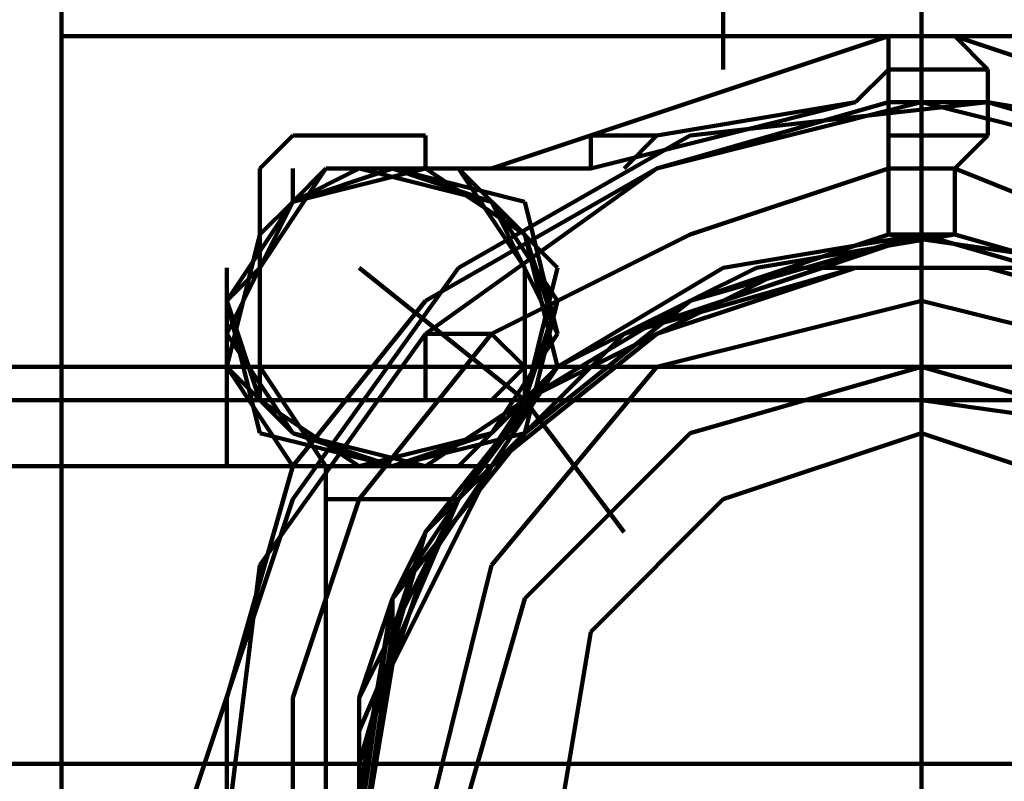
# Model space of a CAD drawing. Header units: inches. Extents: x -1901 to 7725, y 4299 to 7113.
# Tile 103 of 180: x 2424 to 2436, y 6205 to 6214. Entities that reach past the tile are written whole.
import ezdxf

# ---------------------------------------------------------------- set-up
doc = ezdxf.new("R2010")
doc.units = ezdxf.units.IN
doc.header["$MEASUREMENT"] = 0
doc.layers.add('at_Entity', color=7, linetype='Continuous')

msp = doc.modelspace()

# ---------------------------------------------------------------- linework, layer by layer
at = {"layer": 'at_Entity', "color": 7, "lineweight": 211}
for p, q in [((2432.795, 6213.649), (2432.795, 6217.878)), ((2424.347, 6214.497), (2424.347, 6214.073)), ((2435.328, 6214.497), (2435.328, 6214.073)), ((2424.347, 6214.073), (2463.629, 6214.073)), ((2424.347, 6214.073), (2424.347, 6208.583)), ((2434.905, 6214.073), (2429.838, 6212.383)), ((2434.905, 6211.54), (2434.905, 6214.073)), ((2434.905, 6214.073), (2435.752, 6214.073)), ((2435.328, 6214.073), (2435.328, 6213.649)), ((2435.328, 6213.23), (2435.328, 6214.073)), ((2435.752, 6214.073), (2436.171, 6213.649)), ((2440.819, 6212.383), (2435.752, 6214.073)), ((2434.905, 6213.649), (2434.485, 6213.23)), ((2434.905, 6213.649), (2434.485, 6213.23)), ((2436.171, 6213.649), (2434.905, 6213.649)), ((2436.171, 6213.649), (2436.171, 6212.806)), ((2436.171, 6213.649), (2436.171, 6213.23)), ((2436.171, 6213.23), (2436.171, 6213.649)), ((2431.104, 6212.383), (2434.485, 6213.23)), ((2434.905, 6213.23), (2431.947, 6212.383)), ((2431.947, 6212.806), (2434.485, 6213.23)), ((2435.328, 6213.23), (2431.947, 6212.383)), ((2436.171, 6213.23), (2432.371, 6212.806)), ((2436.171, 6213.23), (2434.905, 6213.23)), ((2435.328, 6213.23), (2435.328, 6211.54)), ((2438.709, 6212.383), (2435.328, 6213.23)), ((2436.171, 6213.23), (2438.709, 6212.806)), ((2436.171, 6213.23), (2439.552, 6212.383)), ((2439.129, 6212.383), (2436.171, 6213.23)), ((2427.3, 6212.806), (2426.88, 6212.383)), ((2428.995, 6212.806), (2427.3, 6212.806)), ((2428.995, 6212.383), (2428.995, 6212.806)), ((2432.371, 6212.806), (2429.414, 6211.116)), ((2431.104, 6212.806), (2431.947, 6212.806)), ((2431.104, 6212.383), (2431.104, 6212.806)), ((2431.104, 6212.383), (2431.104, 6212.806)), ((2431.528, 6212.383), (2431.947, 6212.806)), ((2436.171, 6212.806), (2434.905, 6212.806)), ((2436.171, 6212.806), (2435.752, 6212.383)), ((2426.88, 6212.383), (2426.88, 6211.959)), ((2427.723, 6212.383), (2426.88, 6211.116)), ((2427.723, 6212.383), (2426.88, 6211.116)), ((2427.723, 6212.383), (2426.88, 6211.116)), ((2427.3, 6211.959), (2427.3, 6212.383)), ((2427.3, 6211.959), (2427.723, 6212.383)), ((2428.995, 6212.383), (2427.3, 6211.959)), ((2427.723, 6212.383), (2427.3, 6211.959)), ((2427.723, 6212.383), (2427.3, 6211.959)), ((2427.723, 6212.383), (2427.3, 6211.959)), ((2427.3, 6211.959), (2427.723, 6212.383)), ((2427.3, 6211.959), (2427.723, 6212.383)), ((2427.3, 6211.959), (2427.3, 6212.383)), ((2427.3, 6211.959), (2427.3, 6212.383)), ((2427.3, 6211.959), (2427.3, 6212.383)), ((2427.3, 6211.959), (2427.3, 6212.383)), ((2427.3, 6211.959), (2427.723, 6212.383)), ((2427.3, 6211.959), (2427.723, 6212.383)), ((2427.723, 6212.383), (2427.3, 6211.959)), ((2428.147, 6212.383), (2427.3, 6211.959)), ((2427.3, 6211.959), (2427.723, 6212.383)), ((2427.3, 6211.959), (2427.3, 6212.383)), ((2427.3, 6211.959), (2428.571, 6212.383)), ((2428.995, 6212.383), (2427.3, 6211.959)), ((2427.3, 6211.959), (2427.3, 6212.383)), ((2427.3, 6211.959), (2427.723, 6212.383)), ((2428.995, 6212.383), (2427.3, 6211.959)), ((2428.995, 6212.383), (2427.3, 6211.959)), ((2427.3, 6211.959), (2427.723, 6212.383)), ((2428.995, 6212.383), (2427.3, 6211.959)), ((2428.995, 6212.383), (2427.3, 6211.959)), ((2427.3, 6211.959), (2427.723, 6212.383)), ((2428.995, 6212.383), (2427.3, 6211.959)), ((2428.571, 6212.383), (2427.3, 6211.959)), ((2428.995, 6212.383), (2427.3, 6211.959)), ((2428.995, 6212.383), (2427.3, 6211.959)), ((2428.995, 6212.383), (2427.3, 6211.959)), ((2427.723, 6212.383), (2427.3, 6211.959)), ((2428.995, 6212.383), (2427.3, 6211.959)), ((2427.3, 6211.959), (2428.147, 6212.383)), ((2427.3, 6211.959), (2427.3, 6212.383)), ((2428.995, 6212.383), (2427.3, 6211.959)), ((2428.571, 6212.383), (2427.3, 6211.959)), ((2428.571, 6212.383), (2427.3, 6211.959)), ((2428.571, 6212.383), (2427.3, 6211.959)), ((2428.571, 6212.383), (2427.3, 6211.959)), ((2427.3, 6211.959), (2427.723, 6212.383)), ((2427.723, 6212.383), (2427.3, 6211.959)), ((2427.3, 6211.959), (2427.3, 6212.383)), ((2427.723, 6212.383), (2427.3, 6211.959)), ((2427.3, 6211.959), (2427.723, 6212.383)), ((2427.3, 6211.959), (2427.3, 6212.383)), ((2427.3, 6211.959), (2427.723, 6212.383)), ((2427.3, 6211.959), (2427.3, 6212.383)), ((2427.3, 6211.959), (2427.723, 6212.383)), ((2428.571, 6212.383), (2427.3, 6211.959)), ((2428.995, 6212.383), (2427.3, 6211.959)), ((2428.571, 6212.383), (2427.3, 6211.959)), ((2427.3, 6211.959), (2427.723, 6212.383)), ((2427.3, 6211.959), (2427.3, 6212.383)), ((2427.3, 6211.959), (2427.723, 6212.383)), ((2427.723, 6212.383), (2427.3, 6211.959)), ((2428.995, 6212.383), (2427.3, 6211.959)), ((2428.995, 6212.383), (2427.3, 6211.959)), ((2427.3, 6211.959), (2427.723, 6212.383)), ((2428.571, 6212.383), (2427.3, 6211.959)), ((2428.571, 6212.383), (2427.3, 6211.959)), ((2428.571, 6212.383), (2427.3, 6211.959)), ((2427.3, 6211.959), (2427.723, 6212.383)), ((2428.571, 6212.383), (2427.3, 6211.959)), ((2427.3, 6211.959), (2428.571, 6212.383)), ((2427.3, 6211.959), (2427.723, 6212.383)), ((2427.3, 6211.959), (2427.3, 6212.383)), ((2428.571, 6212.383), (2427.3, 6211.959)), ((2427.723, 6212.383), (2427.3, 6211.959)), ((2427.3, 6211.959), (2427.723, 6212.383)), ((2427.3, 6211.959), (2427.3, 6212.383)), ((2427.3, 6211.959), (2427.723, 6212.383)), ((2427.3, 6211.959), (2427.723, 6212.383)), ((2428.995, 6212.383), (2427.3, 6211.959)), ((2427.3, 6211.959), (2427.723, 6212.383)), ((2427.723, 6212.383), (2427.3, 6211.959)), ((2427.3, 6211.959), (2428.147, 6212.383)), ((2427.723, 6212.383), (2427.3, 6211.959)), ((2427.723, 6212.383), (2427.3, 6211.959)), ((2429.414, 6212.383), (2427.723, 6212.383)), ((2428.147, 6212.383), (2427.723, 6212.383)), ((2427.723, 6212.383), (2428.147, 6212.383)), ((2427.723, 6212.383), (2428.571, 6212.383)), ((2428.571, 6212.383), (2427.723, 6212.383)), ((2427.723, 6212.383), (2428.571, 6212.383)), ((2428.147, 6212.383), (2427.723, 6212.383)), ((2427.723, 6212.383), (2428.147, 6212.383)), ((2428.147, 6212.383), (2427.723, 6212.383)), ((2428.571, 6212.383), (2427.723, 6212.383)), ((2428.571, 6212.383), (2427.723, 6212.383)), ((2428.147, 6212.383), (2427.723, 6212.383)), ((2427.723, 6212.383), (2428.571, 6212.383)), ((2428.147, 6212.383), (2427.723, 6212.383)), ((2427.723, 6212.383), (2428.147, 6212.383)), ((2428.147, 6212.383), (2427.723, 6212.383)), ((2428.147, 6212.383), (2427.723, 6212.383)), ((2428.571, 6212.383), (2427.723, 6212.383)), ((2427.723, 6212.383), (2428.147, 6212.383)), ((2427.723, 6212.383), (2428.147, 6212.383)), ((2428.571, 6212.383), (2427.723, 6212.383)), ((2429.414, 6212.383), (2427.723, 6212.383)), ((2427.723, 6212.383), (2428.147, 6212.383)), ((2428.571, 6212.383), (2427.723, 6212.383)), ((2428.571, 6212.383), (2427.723, 6212.383)), ((2428.147, 6212.383), (2427.723, 6212.383)), ((2427.723, 6212.383), (2428.571, 6212.383)), ((2428.571, 6212.383), (2427.723, 6212.383)), ((2428.147, 6212.383), (2427.723, 6212.383)), ((2428.571, 6212.383), (2427.723, 6212.383)), ((2428.571, 6212.383), (2427.723, 6212.383)), ((2428.147, 6212.383), (2427.723, 6212.383)), ((2428.147, 6212.383), (2427.723, 6212.383)), ((2428.571, 6212.383), (2427.723, 6212.383)), ((2428.571, 6212.383), (2427.723, 6212.383)), ((2428.147, 6212.383), (2427.723, 6212.383)), ((2428.147, 6212.383), (2427.723, 6212.383)), ((2428.571, 6212.383), (2427.723, 6212.383)), ((2428.147, 6212.383), (2427.723, 6212.383)), ((2429.414, 6212.383), (2428.147, 6212.383)), ((2428.571, 6212.383), (2428.147, 6212.383)), ((2428.571, 6212.383), (2428.147, 6212.383)), ((2428.571, 6212.383), (2428.147, 6212.383)), ((2428.571, 6212.383), (2428.147, 6212.383)), ((2428.571, 6212.383), (2428.147, 6212.383)), ((2428.571, 6212.383), (2428.147, 6212.383)), ((2428.571, 6212.383), (2428.147, 6212.383)), ((2428.571, 6212.383), (2428.147, 6212.383)), ((2428.571, 6212.383), (2428.147, 6212.383)), ((2428.147, 6212.383), (2428.571, 6212.383)), ((2428.571, 6212.383), (2428.147, 6212.383)), ((2428.571, 6212.383), (2428.147, 6212.383)), ((2428.571, 6212.383), (2428.147, 6212.383)), ((2428.571, 6212.383), (2428.147, 6212.383)), ((2428.571, 6212.383), (2428.147, 6212.383)), ((2428.571, 6212.383), (2428.147, 6212.383)), ((2428.571, 6212.383), (2428.147, 6212.383)), ((2428.571, 6212.383), (2428.147, 6212.383)), ((2428.571, 6212.383), (2428.147, 6212.383)), ((2429.838, 6211.959), (2428.147, 6212.383)), ((2428.147, 6212.383), (2428.571, 6212.383)), ((2428.571, 6212.383), (2428.147, 6212.383)), ((2431.104, 6212.383), (2428.571, 6212.383)), ((2431.104, 6212.383), (2428.571, 6212.383)), ((2429.838, 6211.959), (2428.571, 6212.383)), ((2429.838, 6211.959), (2428.571, 6212.383)), ((2429.838, 6211.959), (2428.571, 6212.383)), ((2429.838, 6211.959), (2428.571, 6212.383)), ((2429.838, 6211.959), (2428.571, 6212.383)), ((2429.838, 6211.959), (2428.571, 6212.383)), ((2429.838, 6211.959), (2428.571, 6212.383)), ((2430.261, 6211.959), (2428.571, 6212.383)), ((2429.838, 6211.959), (2428.571, 6212.383)), ((2429.838, 6211.959), (2428.571, 6212.383)), ((2430.261, 6211.959), (2428.571, 6212.383)), ((2429.838, 6211.959), (2428.571, 6212.383)), ((2429.838, 6211.959), (2428.571, 6212.383)), ((2429.838, 6211.959), (2428.571, 6212.383)), ((2429.838, 6211.959), (2428.571, 6212.383)), ((2429.838, 6211.959), (2428.571, 6212.383)), ((2429.838, 6211.959), (2428.571, 6212.383)), ((2429.838, 6211.959), (2428.571, 6212.383)), ((2429.838, 6211.959), (2428.571, 6212.383)), ((2429.838, 6211.959), (2428.571, 6212.383)), ((2429.838, 6211.959), (2428.571, 6212.383)), ((2429.838, 6211.959), (2428.571, 6212.383)), ((2429.838, 6211.959), (2428.571, 6212.383)), ((2429.838, 6211.959), (2428.571, 6212.383)), ((2429.838, 6211.959), (2428.571, 6212.383)), ((2429.838, 6211.959), (2428.571, 6212.383)), ((2429.838, 6211.959), (2428.571, 6212.383)), ((2429.838, 6211.959), (2428.571, 6212.383)), ((2429.838, 6211.959), (2428.571, 6212.383)), ((2430.261, 6211.959), (2428.571, 6212.383)), ((2430.261, 6211.959), (2428.571, 6212.383)), ((2430.261, 6211.959), (2428.571, 6212.383)), ((2429.838, 6211.959), (2428.571, 6212.383)), ((2429.838, 6211.959), (2428.571, 6212.383)), ((2429.838, 6211.959), (2428.571, 6212.383)), ((2429.838, 6211.959), (2428.571, 6212.383)), ((2430.261, 6211.959), (2428.571, 6212.383)), ((2429.838, 6211.959), (2428.571, 6212.383)), ((2430.261, 6211.959), (2428.571, 6212.383)), ((2429.838, 6211.959), (2428.571, 6212.383)), ((2430.261, 6211.959), (2428.571, 6212.383)), ((2430.261, 6211.959), (2428.571, 6212.383)), ((2429.838, 6211.959), (2428.571, 6212.383)), ((2430.261, 6211.959), (2428.571, 6212.383)), ((2429.838, 6211.959), (2428.571, 6212.383)), ((2430.261, 6211.959), (2428.571, 6212.383)), ((2429.838, 6211.959), (2428.571, 6212.383)), ((2429.838, 6211.959), (2428.571, 6212.383)), ((2429.838, 6211.959), (2428.571, 6212.383)), ((2430.261, 6211.959), (2428.571, 6212.383)), ((2430.261, 6211.959), (2428.571, 6212.383)), ((2429.838, 6211.959), (2428.571, 6212.383)), ((2429.838, 6211.959), (2428.571, 6212.383)), ((2429.838, 6211.959), (2428.571, 6212.383)), ((2429.838, 6211.959), (2428.571, 6212.383)), ((2430.261, 6211.959), (2428.571, 6212.383)), ((2431.947, 6212.383), (2428.995, 6210.692)), ((2429.414, 6212.383), (2428.995, 6212.383)), ((2430.261, 6211.54), (2428.995, 6212.383)), ((2430.261, 6211.54), (2428.995, 6212.383)), ((2430.261, 6211.54), (2428.995, 6212.383)), ((2430.261, 6211.54), (2428.995, 6212.383)), ((2430.261, 6211.54), (2428.995, 6212.383)), ((2430.261, 6211.54), (2428.995, 6212.383)), ((2430.261, 6211.54), (2428.995, 6212.383)), ((2430.261, 6211.54), (2428.995, 6212.383)), ((2430.261, 6211.54), (2428.995, 6212.383)), ((2430.261, 6211.54), (2428.995, 6212.383)), ((2430.261, 6211.54), (2428.995, 6212.383)), ((2430.261, 6211.54), (2428.995, 6212.383)), ((2430.261, 6211.54), (2428.995, 6212.383)), ((2430.261, 6211.54), (2428.995, 6212.383)), ((2430.261, 6211.54), (2428.995, 6212.383)), ((2430.261, 6211.54), (2428.995, 6212.383)), ((2431.947, 6212.383), (2428.995, 6210.273)), ((2430.681, 6211.116), (2429.414, 6212.383)), ((2430.261, 6211.54), (2429.414, 6212.383)), ((2430.261, 6211.116), (2429.414, 6212.383)), ((2434.905, 6212.383), (2432.371, 6211.54)), ((2435.752, 6212.383), (2434.905, 6212.383)), ((2435.752, 6212.383), (2434.905, 6212.383)), ((2435.752, 6212.383), (2435.752, 6211.54)), ((2439.976, 6210.692), (2435.752, 6212.383)), ((2427.3, 6211.959), (2426.457, 6210.692)), ((2427.3, 6211.959), (2426.457, 6210.273)), ((2427.3, 6211.959), (2426.457, 6210.273)), ((2427.3, 6211.959), (2426.457, 6210.273)), ((2427.3, 6211.959), (2426.457, 6210.273)), ((2427.3, 6211.959), (2426.457, 6210.273)), ((2427.3, 6211.959), (2426.457, 6210.273)), ((2427.3, 6211.959), (2426.457, 6210.273)), ((2427.3, 6211.959), (2426.457, 6210.273)), ((2427.3, 6211.959), (2426.457, 6210.273)), ((2427.3, 6211.959), (2426.457, 6210.273)), ((2427.3, 6211.959), (2426.457, 6210.273)), ((2427.3, 6211.959), (2426.457, 6210.273)), ((2427.3, 6211.959), (2426.457, 6210.273)), ((2427.3, 6211.959), (2426.457, 6210.273)), ((2427.3, 6211.959), (2426.457, 6210.273)), ((2427.3, 6211.959), (2426.457, 6210.273)), ((2427.3, 6211.959), (2426.457, 6210.273)), ((2427.3, 6211.959), (2426.457, 6210.273)), ((2427.3, 6211.959), (2426.457, 6210.273)), ((2427.3, 6211.959), (2426.457, 6210.273)), ((2427.3, 6211.959), (2426.457, 6210.273)), ((2427.3, 6211.959), (2426.457, 6210.273)), ((2427.3, 6211.959), (2426.457, 6210.273)), ((2427.3, 6211.959), (2426.457, 6210.273)), ((2427.3, 6211.959), (2426.457, 6210.273)), ((2427.3, 6211.959), (2426.457, 6210.273)), ((2427.3, 6211.959), (2426.457, 6210.273)), ((2427.3, 6211.959), (2426.457, 6210.273)), ((2427.3, 6211.959), (2426.457, 6210.273)), ((2427.3, 6211.959), (2426.457, 6210.273)), ((2426.88, 6211.54), (2426.88, 6211.959)), ((2426.88, 6211.54), (2426.88, 6211.959)), ((2427.3, 6211.959), (2426.88, 6211.54)), ((2426.88, 6211.54), (2427.3, 6211.959)), ((2426.88, 6211.54), (2427.3, 6211.959)), ((2426.88, 6211.54), (2426.88, 6211.959)), ((2426.88, 6211.54), (2426.88, 6211.959)), ((2427.3, 6211.959), (2426.88, 6211.54)), ((2427.3, 6211.959), (2426.88, 6211.54)), ((2427.3, 6211.959), (2426.88, 6211.54)), ((2426.88, 6211.54), (2427.3, 6211.959)), ((2426.88, 6211.54), (2427.3, 6211.959)), ((2427.3, 6211.959), (2426.88, 6211.54)), ((2427.3, 6211.959), (2426.88, 6211.54)), ((2427.3, 6211.959), (2426.88, 6211.54)), ((2427.3, 6211.959), (2426.88, 6211.54)), ((2427.3, 6211.959), (2426.88, 6211.54)), ((2427.3, 6211.959), (2426.88, 6211.54)), ((2426.88, 6211.116), (2427.3, 6211.959)), ((2426.88, 6211.54), (2427.3, 6211.959)), ((2427.3, 6211.959), (2426.88, 6211.54)), ((2426.88, 6211.54), (2427.3, 6211.959)), ((2427.3, 6211.959), (2426.88, 6211.54)), ((2426.88, 6211.116), (2427.3, 6211.959)), ((2427.3, 6211.959), (2426.88, 6211.54)), ((2426.88, 6211.54), (2427.3, 6211.959)), ((2426.88, 6211.54), (2427.3, 6211.959)), ((2426.88, 6211.54), (2426.88, 6211.959)), ((2427.3, 6211.959), (2426.88, 6211.116)), ((2427.3, 6211.959), (2426.88, 6211.54)), ((2426.88, 6211.54), (2427.3, 6211.959)), ((2426.88, 6211.116), (2427.3, 6211.959)), ((2427.3, 6211.959), (2426.88, 6211.54)), ((2427.3, 6211.959), (2426.88, 6211.54)), ((2426.88, 6211.54), (2427.3, 6211.959)), ((2426.88, 6211.54), (2426.88, 6211.959)), ((2426.88, 6211.116), (2427.3, 6211.959)), ((2426.88, 6211.54), (2427.3, 6211.959)), ((2426.88, 6211.54), (2426.88, 6211.959)), ((2427.3, 6211.959), (2426.88, 6211.54)), ((2426.88, 6211.54), (2427.3, 6211.959)), ((2427.3, 6211.959), (2426.88, 6211.54)), ((2426.88, 6211.54), (2426.88, 6211.959)), ((2427.3, 6211.959), (2426.88, 6211.54)), ((2427.3, 6211.959), (2426.88, 6211.54)), ((2430.681, 6210.273), (2429.838, 6211.959)), ((2430.681, 6210.692), (2429.838, 6211.959)), ((2430.681, 6210.692), (2429.838, 6211.959)), ((2430.681, 6210.273), (2429.838, 6211.959)), ((2430.681, 6210.273), (2429.838, 6211.959)), ((2430.681, 6210.692), (2429.838, 6211.959)), ((2430.681, 6210.692), (2429.838, 6211.959)), ((2430.681, 6210.692), (2429.838, 6211.959)), ((2430.681, 6210.273), (2429.838, 6211.959)), ((2430.681, 6210.692), (2429.838, 6211.959)), ((2430.681, 6210.692), (2429.838, 6211.959)), ((2430.681, 6210.692), (2429.838, 6211.959)), ((2430.681, 6210.692), (2429.838, 6211.959)), ((2430.681, 6210.692), (2429.838, 6211.959)), ((2430.681, 6210.692), (2429.838, 6211.959)), ((2430.681, 6210.692), (2429.838, 6211.959)), ((2430.681, 6210.692), (2429.838, 6211.959)), ((2430.681, 6210.692), (2429.838, 6211.959)), ((2430.681, 6210.692), (2429.838, 6211.959)), ((2430.681, 6210.692), (2429.838, 6211.959)), ((2430.681, 6210.692), (2429.838, 6211.959)), ((2430.681, 6210.692), (2429.838, 6211.959)), ((2430.681, 6210.692), (2429.838, 6211.959)), ((2430.681, 6210.692), (2429.838, 6211.959)), ((2430.681, 6210.692), (2429.838, 6211.959)), ((2430.681, 6210.692), (2429.838, 6211.959)), ((2430.681, 6210.692), (2429.838, 6211.959)), ((2430.681, 6210.692), (2429.838, 6211.959)), ((2430.681, 6210.692), (2429.838, 6211.959)), ((2430.681, 6210.692), (2429.838, 6211.959)), ((2430.681, 6210.692), (2429.838, 6211.959)), ((2430.681, 6210.692), (2429.838, 6211.959)), ((2430.681, 6210.692), (2429.838, 6211.959)), ((2430.681, 6210.692), (2429.838, 6211.959)), ((2430.681, 6210.692), (2429.838, 6211.959)), ((2430.681, 6210.692), (2429.838, 6211.959)), ((2430.681, 6210.692), (2429.838, 6211.959)), ((2430.681, 6210.692), (2429.838, 6211.959)), ((2430.681, 6210.692), (2429.838, 6211.959)), ((2430.681, 6210.692), (2429.838, 6211.959)), ((2430.681, 6211.116), (2429.838, 6211.959)), ((2430.681, 6210.692), (2429.838, 6211.959)), ((2430.681, 6210.692), (2429.838, 6211.959)), ((2430.681, 6210.273), (2430.261, 6211.959)), ((2430.681, 6210.273), (2430.261, 6211.959)), ((2430.681, 6210.273), (2430.261, 6211.959)), ((2430.681, 6210.273), (2430.261, 6211.959)), ((2430.681, 6210.273), (2430.261, 6211.959)), ((2430.681, 6210.273), (2430.261, 6211.959)), ((2430.681, 6210.273), (2430.261, 6211.959)), ((2430.681, 6210.273), (2430.261, 6211.959)), ((2430.681, 6210.273), (2430.261, 6211.959)), ((2430.681, 6210.273), (2430.261, 6211.959)), ((2430.681, 6210.273), (2430.261, 6211.959)), ((2430.681, 6210.273), (2430.261, 6211.959)), ((2430.681, 6210.273), (2430.261, 6211.959)), ((2430.681, 6210.273), (2430.261, 6211.959)), ((2426.88, 6211.54), (2426.457, 6209.849)), ((2426.88, 6211.54), (2426.457, 6209.849)), ((2426.88, 6211.54), (2426.457, 6209.849)), ((2426.88, 6211.54), (2426.457, 6209.849)), ((2426.88, 6211.54), (2426.457, 6209.849)), ((2426.88, 6211.54), (2426.457, 6209.849)), ((2426.88, 6211.54), (2426.457, 6209.849)), ((2426.88, 6211.54), (2426.457, 6209.849)), ((2426.88, 6211.54), (2426.457, 6209.849)), ((2426.88, 6211.54), (2426.457, 6209.849)), ((2426.88, 6211.54), (2426.457, 6209.849)), ((2426.88, 6211.54), (2426.457, 6209.849)), ((2426.88, 6211.54), (2426.88, 6209.849)), ((2426.88, 6211.54), (2426.88, 6209.849)), ((2426.88, 6211.116), (2426.88, 6211.54)), ((2426.88, 6211.54), (2426.88, 6209.849)), ((2426.88, 6211.54), (2426.88, 6209.849)), ((2426.88, 6211.54), (2426.88, 6209.849)), ((2426.88, 6211.54), (2426.88, 6211.116)), ((2426.88, 6211.54), (2426.88, 6209.849)), ((2426.88, 6211.54), (2426.88, 6211.116)), ((2426.88, 6211.54), (2426.88, 6209.849)), ((2426.88, 6211.54), (2426.88, 6211.116)), ((2426.88, 6211.54), (2426.88, 6209.849)), ((2426.88, 6211.54), (2426.88, 6209.849)), ((2426.88, 6211.54), (2426.88, 6209.849)), ((2426.88, 6211.116), (2426.88, 6211.54)), ((2426.88, 6211.54), (2426.88, 6209.849)), ((2426.88, 6211.54), (2426.88, 6209.849)), ((2426.88, 6211.54), (2426.88, 6209.849)), ((2426.88, 6211.54), (2426.88, 6209.849)), ((2426.88, 6211.54), (2426.88, 6211.116)), ((2432.371, 6211.54), (2429.838, 6210.273)), ((2430.681, 6209.849), (2430.261, 6211.54)), ((2430.681, 6210.273), (2430.261, 6211.54)), ((2430.681, 6210.273), (2430.261, 6211.54)), ((2430.681, 6210.273), (2430.261, 6211.54)), ((2430.681, 6210.273), (2430.261, 6211.54)), ((2430.681, 6210.273), (2430.261, 6211.54)), ((2430.681, 6210.273), (2430.261, 6211.54)), ((2430.681, 6210.273), (2430.261, 6211.54)), ((2430.681, 6210.273), (2430.261, 6211.54)), ((2430.681, 6210.273), (2430.261, 6211.54)), ((2430.681, 6210.273), (2430.261, 6211.54)), ((2430.681, 6209.849), (2430.261, 6211.54)), ((2430.681, 6210.273), (2430.261, 6211.54)), ((2430.681, 6210.273), (2430.261, 6211.54)), ((2430.681, 6210.273), (2430.261, 6211.54)), ((2430.681, 6210.273), (2430.261, 6211.54)), ((2430.681, 6209.849), (2430.261, 6211.54)), ((2435.328, 6211.54), (2432.371, 6210.692)), ((2435.328, 6211.54), (2432.371, 6210.692)), ((2435.328, 6211.54), (2432.371, 6210.692)), ((2435.328, 6211.54), (2432.371, 6210.692)), ((2435.328, 6211.54), (2432.371, 6210.692)), ((2435.328, 6211.54), (2432.371, 6210.692)), ((2435.328, 6211.54), (2432.371, 6210.692)), ((2434.905, 6211.54), (2432.371, 6210.692)), ((2435.328, 6211.54), (2432.371, 6210.692)), ((2435.328, 6211.54), (2432.371, 6210.692)), ((2434.905, 6211.54), (2432.371, 6210.692)), ((2435.328, 6211.54), (2432.371, 6210.692)), ((2435.328, 6211.54), (2432.371, 6210.692)), ((2435.328, 6211.54), (2432.371, 6210.692)), ((2435.328, 6211.54), (2432.371, 6210.692)), ((2435.328, 6211.54), (2432.371, 6210.692)), ((2435.328, 6211.54), (2432.371, 6210.692)), ((2435.328, 6211.54), (2432.371, 6210.692)), ((2435.328, 6211.54), (2432.371, 6210.692)), ((2435.328, 6211.54), (2432.371, 6210.692)), ((2435.328, 6211.54), (2432.371, 6210.692)), ((2435.328, 6211.54), (2432.371, 6210.692)), ((2435.328, 6211.54), (2432.371, 6210.692)), ((2435.328, 6211.54), (2432.795, 6211.116)), ((2435.328, 6211.54), (2432.795, 6211.116)), ((2435.328, 6211.54), (2432.795, 6211.116)), ((2435.328, 6211.54), (2432.795, 6211.116)), ((2435.328, 6211.54), (2432.795, 6210.692)), ((2435.328, 6211.54), (2432.795, 6211.116)), ((2435.328, 6211.54), (2432.795, 6211.116)), ((2435.328, 6211.54), (2432.795, 6211.116)), ((2435.328, 6211.54), (2432.795, 6211.116)), ((2435.328, 6211.54), (2432.795, 6210.692)), ((2435.328, 6211.54), (2432.795, 6210.692)), ((2435.328, 6211.54), (2432.795, 6211.116)), ((2435.328, 6211.54), (2432.795, 6211.116)), ((2435.328, 6211.54), (2432.795, 6211.116)), ((2435.752, 6211.54), (2433.219, 6211.116)), ((2435.752, 6211.54), (2433.219, 6211.116)), ((2435.752, 6211.54), (2433.219, 6211.116)), ((2434.905, 6211.54), (2435.752, 6211.54)), ((2437.862, 6211.116), (2434.905, 6211.54)), ((2437.862, 6211.116), (2434.905, 6211.54)), ((2435.328, 6210.273), (2435.328, 6211.54)), ((2438.286, 6210.692), (2435.328, 6211.54)), ((2438.286, 6210.692), (2435.328, 6211.54)), ((2438.286, 6210.692), (2435.328, 6211.54)), ((2438.286, 6210.692), (2435.328, 6211.54)), ((2438.286, 6210.692), (2435.328, 6211.54)), ((2438.286, 6210.692), (2435.328, 6211.54)), ((2438.286, 6210.692), (2435.328, 6211.54)), ((2438.286, 6210.692), (2435.328, 6211.54)), ((2438.286, 6210.692), (2435.328, 6211.54)), ((2438.286, 6210.692), (2435.328, 6211.54)), ((2438.286, 6210.692), (2435.328, 6211.54)), ((2438.286, 6210.692), (2435.328, 6211.54)), ((2438.286, 6210.692), (2435.328, 6211.54)), ((2438.286, 6210.692), (2435.328, 6211.54)), ((2438.286, 6210.692), (2435.328, 6211.54)), ((2438.286, 6210.692), (2435.328, 6211.54)), ((2438.286, 6210.692), (2435.328, 6211.54)), ((2438.286, 6210.692), (2435.328, 6211.54)), ((2438.286, 6210.692), (2435.328, 6211.54)), ((2438.286, 6210.692), (2435.328, 6211.54)), ((2438.286, 6210.692), (2435.328, 6211.54)), ((2438.286, 6210.692), (2435.328, 6211.54)), ((2438.286, 6210.692), (2435.328, 6211.54)), ((2438.286, 6210.692), (2435.328, 6211.54)), ((2438.286, 6210.692), (2435.328, 6211.54)), ((2438.286, 6210.692), (2435.328, 6211.54)), ((2438.286, 6210.692), (2435.328, 6211.54)), ((2438.286, 6210.692), (2435.328, 6211.54)), ((2438.286, 6210.692), (2435.328, 6211.54)), ((2438.286, 6210.692), (2435.328, 6211.54)), ((2438.286, 6210.692), (2435.328, 6211.54)), ((2438.286, 6210.692), (2435.328, 6211.54)), ((2438.286, 6210.692), (2435.328, 6211.54)), ((2438.286, 6210.692), (2435.328, 6211.54)), ((2438.286, 6210.692), (2435.328, 6211.54)), ((2438.286, 6210.692), (2435.328, 6211.54)), ((2438.709, 6210.692), (2435.752, 6211.54)), ((2438.709, 6210.692), (2435.752, 6211.54)), ((2438.709, 6210.692), (2435.752, 6211.54)), ((2426.457, 6210.692), (2426.457, 6211.116)), ((2426.457, 6210.692), (2426.88, 6211.116)), ((2426.457, 6210.692), (2426.457, 6211.116)), ((2426.88, 6211.116), (2426.457, 6210.692)), ((2426.88, 6211.116), (2426.88, 6209.849)), ((2426.88, 6211.116), (2426.88, 6209.426)), ((2426.88, 6211.116), (2426.88, 6209.426)), ((2426.88, 6211.116), (2426.88, 6209.426)), ((2426.88, 6211.116), (2426.88, 6209.426)), ((2426.88, 6211.116), (2426.88, 6209.426)), ((2426.88, 6211.116), (2426.88, 6209.426)), ((2426.88, 6211.116), (2426.88, 6209.426)), ((2426.88, 6211.116), (2426.88, 6209.426)), ((2426.88, 6211.116), (2426.88, 6209.426)), ((2426.88, 6211.116), (2426.88, 6209.426)), ((2426.88, 6211.116), (2426.88, 6209.426)), ((2426.88, 6211.116), (2426.88, 6209.426)), ((2426.88, 6211.116), (2426.88, 6209.426)), ((2426.88, 6211.116), (2426.88, 6209.426)), ((2429.414, 6211.116), (2427.3, 6208.159)), ((2430.261, 6209.426), (2428.147, 6211.116)), ((2430.261, 6209.426), (2430.681, 6211.116)), ((2430.261, 6209.426), (2430.261, 6211.116)), ((2430.261, 6209.426), (2430.681, 6211.116)), ((2432.795, 6211.116), (2430.681, 6209.849)), ((2432.795, 6211.116), (2430.681, 6209.849)), ((2432.795, 6211.116), (2430.681, 6209.849)), ((2433.219, 6211.116), (2430.681, 6209.849)), ((2432.795, 6211.116), (2430.681, 6209.849)), ((2432.795, 6211.116), (2430.681, 6209.849)), ((2433.219, 6211.116), (2430.681, 6209.849)), ((2433.219, 6211.116), (2430.681, 6209.849)), ((2432.795, 6211.116), (2430.681, 6209.849)), ((2432.795, 6211.116), (2430.681, 6209.849)), ((2432.795, 6211.116), (2430.681, 6209.849)), ((2432.795, 6211.116), (2430.681, 6209.849)), ((2432.795, 6211.116), (2430.681, 6209.849)), ((2432.795, 6211.116), (2430.681, 6209.849)), ((2433.638, 6211.116), (2431.104, 6209.849)), ((2434.062, 6211.116), (2431.528, 6210.273)), ((2434.485, 6211.116), (2431.528, 6210.273)), ((2434.485, 6211.116), (2431.528, 6210.273)), ((2434.485, 6211.116), (2431.947, 6210.273)), ((2436.171, 6211.116), (2433.638, 6211.116)), ((2437.019, 6211.116), (2434.062, 6211.116)), ((2437.019, 6211.116), (2434.485, 6211.116)), ((2437.019, 6211.116), (2434.485, 6211.116)), ((2437.438, 6211.116), (2434.485, 6211.116)), ((2439.129, 6210.273), (2436.171, 6211.116)), ((2426.457, 6210.692), (2426.457, 6208.583)), ((2426.457, 6210.692), (2426.88, 6209.006)), ((2426.457, 6210.692), (2426.88, 6209.426)), ((2426.457, 6210.692), (2426.88, 6209.006)), ((2426.457, 6210.692), (2426.88, 6209.006)), ((2426.457, 6210.692), (2426.88, 6209.006)), ((2428.995, 6210.692), (2427.3, 6208.583)), ((2430.261, 6209.426), (2430.681, 6210.692)), ((2430.261, 6209.426), (2430.681, 6210.692)), ((2430.261, 6209.006), (2430.681, 6210.692)), ((2432.371, 6210.692), (2430.261, 6209.426)), ((2430.261, 6209.426), (2430.681, 6210.692)), ((2430.261, 6209.006), (2430.681, 6210.692)), ((2430.261, 6209.426), (2430.681, 6210.692)), ((2430.261, 6209.006), (2430.681, 6210.692)), ((2432.371, 6210.692), (2430.261, 6209.426)), ((2432.371, 6210.692), (2430.261, 6209.426)), ((2432.371, 6210.692), (2430.261, 6209.426)), ((2432.371, 6210.692), (2430.261, 6209.426)), ((2432.371, 6210.692), (2430.261, 6209.426)), ((2432.795, 6210.692), (2430.261, 6209.426)), ((2432.371, 6210.692), (2430.261, 6209.426)), ((2432.371, 6210.692), (2430.261, 6209.006)), ((2432.371, 6210.692), (2430.261, 6209.426)), ((2432.371, 6210.692), (2430.261, 6209.426)), ((2432.371, 6210.692), (2430.261, 6209.006)), ((2432.795, 6210.692), (2430.261, 6209.426)), ((2432.795, 6210.692), (2430.261, 6209.426)), ((2432.371, 6210.692), (2430.261, 6209.426)), ((2432.371, 6210.692), (2430.261, 6209.426)), ((2432.371, 6210.692), (2430.261, 6209.426)), ((2432.371, 6210.692), (2430.261, 6209.426)), ((2432.371, 6210.692), (2430.261, 6209.426)), ((2432.371, 6210.692), (2430.261, 6209.426)), ((2432.371, 6210.692), (2430.261, 6209.426)), ((2432.371, 6210.692), (2430.261, 6209.426)), ((2432.371, 6210.692), (2430.261, 6209.426)), ((2432.371, 6210.692), (2430.261, 6209.426)), ((2432.371, 6210.692), (2430.261, 6209.426)), ((2432.371, 6210.692), (2430.261, 6209.426)), ((2430.261, 6209.006), (2430.681, 6210.692)), ((2430.261, 6209.006), (2430.681, 6210.692)), ((2430.261, 6209.006), (2430.681, 6210.692)), ((2430.261, 6209.426), (2430.681, 6210.692)), ((2430.261, 6209.006), (2430.681, 6210.692)), ((2430.261, 6209.426), (2430.681, 6210.692)), ((2430.261, 6209.426), (2430.681, 6210.692)), ((2430.261, 6209.006), (2430.681, 6210.692)), ((2430.261, 6209.006), (2430.681, 6210.692)), ((2430.261, 6209.426), (2430.681, 6210.692)), ((2430.261, 6209.006), (2430.681, 6210.692)), ((2430.261, 6209.426), (2430.681, 6210.692)), ((2430.261, 6209.426), (2430.681, 6210.692)), ((2430.261, 6209.426), (2430.681, 6210.692)), ((2430.261, 6209.006), (2430.681, 6210.692)), ((2430.261, 6209.426), (2430.681, 6210.692)), ((2430.261, 6209.006), (2430.681, 6210.692)), ((2430.261, 6209.426), (2430.681, 6210.692)), ((2430.261, 6209.006), (2430.681, 6210.692)), ((2430.261, 6209.426), (2430.681, 6210.692)), ((2430.261, 6209.426), (2430.681, 6210.692)), ((2430.261, 6209.006), (2430.681, 6210.692)), ((2430.261, 6209.426), (2430.681, 6210.692)), ((2430.261, 6209.006), (2430.681, 6210.692)), ((2430.261, 6209.426), (2430.681, 6210.692)), ((2430.261, 6209.426), (2430.681, 6210.692)), ((2430.261, 6209.426), (2430.681, 6210.692)), ((2430.261, 6209.006), (2430.681, 6210.692)), ((2430.261, 6209.426), (2430.681, 6210.692)), ((2430.261, 6209.426), (2430.681, 6210.692)), ((2430.261, 6209.426), (2430.681, 6210.692)), ((2435.328, 6210.692), (2431.947, 6209.849)), ((2438.709, 6209.849), (2435.328, 6210.692)), ((2426.457, 6210.273), (2427.3, 6209.006)), ((2426.457, 6210.273), (2427.3, 6209.006)), ((2426.457, 6210.273), (2427.3, 6209.006)), ((2426.457, 6210.273), (2427.3, 6209.006)), ((2426.457, 6210.273), (2427.3, 6209.006)), ((2426.457, 6210.273), (2427.3, 6209.006)), ((2426.457, 6210.273), (2427.3, 6209.006)), ((2426.457, 6210.273), (2427.3, 6209.006)), ((2426.457, 6210.273), (2427.3, 6209.006)), ((2426.457, 6210.273), (2427.3, 6209.006)), ((2426.457, 6210.273), (2427.3, 6209.006)), ((2426.457, 6210.273), (2427.3, 6209.006)), ((2426.457, 6210.273), (2427.3, 6209.006)), ((2426.457, 6210.273), (2427.3, 6209.006)), ((2426.457, 6210.273), (2427.3, 6209.006)), ((2426.457, 6210.273), (2427.3, 6209.006)), ((2426.457, 6210.273), (2427.3, 6209.006)), ((2426.457, 6210.273), (2427.3, 6209.006)), ((2426.457, 6210.273), (2427.3, 6209.006)), ((2426.457, 6210.273), (2427.3, 6209.006)), ((2426.457, 6210.273), (2427.3, 6209.006)), ((2426.457, 6210.273), (2427.3, 6209.006)), ((2426.457, 6210.273), (2427.3, 6209.006)), ((2426.457, 6210.273), (2427.3, 6209.006)), ((2426.457, 6210.273), (2427.3, 6209.006)), ((2426.457, 6210.273), (2427.3, 6209.006)), ((2426.457, 6210.273), (2427.3, 6209.006)), ((2426.457, 6210.273), (2427.3, 6209.006)), ((2426.457, 6210.273), (2427.3, 6209.006)), ((2426.457, 6210.273), (2427.3, 6209.006)), ((2428.995, 6210.273), (2426.88, 6207.316)), ((2429.838, 6210.273), (2428.147, 6208.159)), ((2429.838, 6210.273), (2428.995, 6210.273)), ((2428.995, 6210.273), (2428.995, 6209.426)), ((2431.528, 6210.273), (2429.414, 6208.159)), ((2431.528, 6210.273), (2429.414, 6208.159)), ((2431.528, 6210.273), (2429.414, 6208.159)), ((2429.838, 6209.006), (2430.681, 6210.273)), ((2429.838, 6209.006), (2430.681, 6210.273)), ((2429.838, 6209.006), (2430.681, 6210.273)), ((2429.838, 6209.006), (2430.681, 6210.273)), ((2429.838, 6209.006), (2430.681, 6210.273)), ((2429.838, 6209.006), (2430.681, 6210.273)), ((2429.838, 6209.006), (2430.681, 6210.273)), ((2431.947, 6210.273), (2429.838, 6208.583)), ((2429.838, 6209.006), (2430.681, 6210.273)), ((2429.838, 6209.006), (2430.681, 6210.273)), ((2429.838, 6209.006), (2430.681, 6210.273)), ((2429.838, 6209.006), (2430.681, 6210.273)), ((2429.838, 6209.006), (2430.681, 6210.273)), ((2429.838, 6209.006), (2430.681, 6210.273)), ((2429.838, 6209.006), (2430.681, 6210.273)), ((2429.838, 6209.006), (2430.681, 6210.273)), ((2429.838, 6209.006), (2430.681, 6210.273)), ((2429.838, 6209.006), (2430.681, 6210.273)), ((2429.838, 6209.006), (2430.681, 6210.273)), ((2429.838, 6209.006), (2430.681, 6210.273)), ((2429.838, 6209.006), (2430.681, 6210.273)), ((2429.838, 6209.006), (2430.681, 6210.273)), ((2429.838, 6209.006), (2430.681, 6210.273)), ((2429.838, 6209.006), (2430.681, 6210.273)), ((2429.838, 6209.006), (2430.681, 6210.273)), ((2429.838, 6209.006), (2430.681, 6210.273)), ((2429.838, 6209.006), (2430.681, 6210.273)), ((2429.838, 6209.006), (2430.681, 6210.273)), ((2429.838, 6209.006), (2430.681, 6210.273)), ((2429.838, 6209.006), (2430.681, 6210.273)), ((2429.838, 6209.006), (2430.681, 6210.273)), ((2429.838, 6209.006), (2430.681, 6210.273)), ((2429.838, 6209.006), (2430.681, 6210.273)), ((2430.261, 6209.849), (2429.838, 6210.273)), ((2435.328, 6210.273), (2435.328, 6203.935)), ((2575.99, 6209.849), (2288.757, 6209.849)), ((2426.457, 6209.849), (2427.3, 6209.006)), ((2426.457, 6209.849), (2427.3, 6209.006)), ((2426.457, 6209.849), (2427.3, 6209.006)), ((2426.457, 6209.849), (2427.3, 6209.006)), ((2426.457, 6209.849), (2427.3, 6209.006)), ((2426.457, 6209.849), (2427.3, 6209.006)), ((2426.457, 6209.849), (2427.3, 6208.583)), ((2426.457, 6209.849), (2427.3, 6209.006)), ((2426.457, 6209.849), (2427.3, 6209.006)), ((2426.457, 6209.849), (2427.3, 6209.006)), ((2426.457, 6209.849), (2427.3, 6209.006)), ((2426.457, 6209.849), (2427.3, 6209.006)), ((2426.88, 6209.849), (2427.723, 6208.583)), ((2426.88, 6209.849), (2427.723, 6208.583)), ((2426.88, 6209.849), (2427.723, 6208.583)), ((2426.88, 6209.849), (2427.723, 6208.583)), ((2426.88, 6209.849), (2427.723, 6208.583)), ((2426.88, 6209.849), (2427.723, 6208.583)), ((2426.88, 6209.849), (2427.723, 6208.583)), ((2426.88, 6209.849), (2427.723, 6208.583)), ((2426.88, 6209.849), (2427.723, 6208.583)), ((2426.88, 6209.849), (2427.723, 6208.583)), ((2426.88, 6209.849), (2427.723, 6208.583)), ((2426.88, 6209.849), (2427.723, 6208.583)), ((2426.88, 6209.849), (2427.723, 6208.583)), ((2426.88, 6209.849), (2427.723, 6208.583)), ((2426.88, 6209.849), (2427.723, 6208.583)), ((2430.681, 6209.849), (2428.995, 6207.316)), ((2430.681, 6209.849), (2428.995, 6207.74)), ((2430.681, 6209.849), (2428.995, 6207.74)), ((2431.104, 6209.849), (2428.995, 6207.74)), ((2430.681, 6209.849), (2429.414, 6208.159)), ((2430.681, 6209.849), (2429.414, 6208.159)), ((2430.681, 6209.849), (2429.414, 6208.159)), ((2430.681, 6209.849), (2429.414, 6208.159)), ((2430.681, 6209.849), (2429.414, 6208.159)), ((2430.681, 6209.849), (2429.414, 6208.159)), ((2430.681, 6209.849), (2429.414, 6208.159)), ((2430.681, 6209.849), (2429.414, 6208.159)), ((2430.681, 6209.849), (2429.414, 6208.159)), ((2430.681, 6209.849), (2429.414, 6208.159)), ((2430.681, 6209.849), (2429.414, 6208.159)), ((2429.414, 6208.583), (2430.681, 6209.849)), ((2429.414, 6208.583), (2430.681, 6209.849)), ((2429.838, 6208.583), (2430.681, 6209.849)), ((2431.947, 6209.849), (2429.838, 6207.316)), ((2429.838, 6209.426), (2430.261, 6209.849)), ((2435.328, 6209.849), (2432.371, 6209.006)), ((2438.286, 6209.006), (2435.328, 6209.849)), ((2288.757, 6209.426), (2575.99, 6209.426)), ((2435.328, 6209.426), (2424.347, 6209.426)), ((2426.88, 6209.426), (2428.147, 6208.583)), ((2426.88, 6209.426), (2428.147, 6208.583)), ((2426.88, 6209.426), (2428.147, 6208.583)), ((2426.88, 6209.426), (2428.147, 6208.583)), ((2426.88, 6209.426), (2428.147, 6208.583)), ((2426.88, 6209.426), (2428.147, 6208.583)), ((2426.88, 6209.426), (2428.147, 6208.583)), ((2426.88, 6209.426), (2428.147, 6208.583)), ((2426.88, 6209.426), (2428.147, 6208.583)), ((2426.88, 6209.426), (2428.147, 6208.583)), ((2426.88, 6209.426), (2428.147, 6208.583)), ((2426.88, 6209.426), (2428.147, 6208.583)), ((2426.88, 6209.426), (2428.147, 6208.583)), ((2426.88, 6209.426), (2428.147, 6208.583)), ((2426.88, 6209.426), (2428.147, 6208.583)), ((2430.261, 6209.426), (2428.571, 6206.892)), ((2430.261, 6209.426), (2428.571, 6206.892)), ((2430.261, 6209.426), (2428.571, 6206.892)), ((2430.261, 6209.426), (2428.571, 6206.892)), ((2430.261, 6209.426), (2428.571, 6206.892)), ((2430.261, 6209.426), (2428.571, 6206.892)), ((2430.261, 6209.426), (2428.571, 6206.892)), ((2430.261, 6209.426), (2428.571, 6206.892)), ((2430.261, 6209.426), (2428.571, 6206.892)), ((2430.261, 6209.426), (2428.571, 6206.892)), ((2430.261, 6209.426), (2428.571, 6206.892)), ((2430.261, 6209.426), (2428.571, 6206.892)), ((2430.261, 6209.426), (2428.571, 6206.892)), ((2430.261, 6209.426), (2428.571, 6206.892)), ((2430.261, 6209.426), (2428.571, 6206.892)), ((2430.261, 6209.426), (2428.571, 6206.892)), ((2430.261, 6209.426), (2428.571, 6206.892)), ((2430.261, 6209.426), (2428.571, 6206.892)), ((2430.261, 6209.426), (2428.571, 6206.892)), ((2430.261, 6209.426), (2428.571, 6206.892)), ((2430.261, 6209.426), (2428.571, 6206.892)), ((2430.261, 6209.426), (2428.571, 6206.892)), ((2430.261, 6209.426), (2428.571, 6206.892)), ((2430.261, 6209.426), (2428.571, 6206.892)), ((2428.995, 6208.583), (2430.261, 6209.426)), ((2428.995, 6208.583), (2430.261, 6209.426)), ((2428.995, 6208.583), (2430.261, 6209.426)), ((2428.995, 6208.583), (2430.261, 6209.426)), ((2428.995, 6208.583), (2430.261, 6209.426)), ((2428.995, 6208.583), (2430.261, 6209.426)), ((2428.995, 6208.583), (2430.261, 6209.426)), ((2428.995, 6208.583), (2430.261, 6209.426)), ((2428.995, 6208.583), (2430.261, 6209.426)), ((2428.995, 6208.583), (2430.261, 6209.426)), ((2428.995, 6208.583), (2430.261, 6209.426)), ((2428.995, 6208.583), (2430.261, 6209.426)), ((2428.995, 6208.583), (2430.261, 6209.426)), ((2428.995, 6208.583), (2430.261, 6209.426)), ((2428.995, 6208.583), (2430.261, 6209.426)), ((2428.995, 6208.583), (2430.261, 6209.426)), ((2428.995, 6208.583), (2430.261, 6209.426)), ((2428.995, 6208.583), (2430.261, 6209.426)), ((2428.995, 6208.583), (2430.261, 6209.426)), ((2428.995, 6208.583), (2430.261, 6209.426)), ((2428.995, 6208.583), (2430.261, 6209.426)), ((2428.995, 6208.583), (2430.261, 6209.426)), ((2428.995, 6208.583), (2430.261, 6209.426)), ((2428.995, 6209.426), (2429.414, 6209.426)), ((2429.414, 6208.583), (2430.261, 6209.426)), ((2429.414, 6208.583), (2430.261, 6209.426)), ((2429.414, 6209.426), (2429.838, 6209.426)), ((2431.528, 6207.74), (2430.261, 6209.426)), ((2438.286, 6209.006), (2435.328, 6209.426)), ((2426.457, 6208.583), (2426.457, 6209.006)), ((2426.88, 6209.006), (2428.571, 6208.583)), ((2426.88, 6209.006), (2428.571, 6208.583)), ((2426.88, 6209.006), (2428.571, 6208.583)), ((2426.88, 6209.006), (2428.571, 6208.583)), ((2427.3, 6209.006), (2428.995, 6208.583)), ((2427.3, 6209.006), (2428.571, 6208.583)), ((2427.3, 6209.006), (2428.571, 6208.583)), ((2427.3, 6209.006), (2428.571, 6208.583)), ((2427.3, 6209.006), (2428.995, 6208.583)), ((2427.3, 6209.006), (2428.571, 6208.583)), ((2427.3, 6209.006), (2428.571, 6208.583)), ((2427.3, 6209.006), (2428.571, 6208.583)), ((2427.3, 6209.006), (2428.571, 6208.583)), ((2427.3, 6209.006), (2428.995, 6208.583)), ((2427.3, 6209.006), (2428.571, 6208.583)), ((2427.3, 6209.006), (2428.995, 6208.583)), ((2427.3, 6209.006), (2428.571, 6208.583)), ((2427.3, 6209.006), (2428.995, 6208.583)), ((2427.3, 6209.006), (2428.571, 6208.583)), ((2427.3, 6209.006), (2428.571, 6208.583)), ((2427.3, 6209.006), (2428.571, 6208.583)), ((2427.3, 6209.006), (2428.571, 6208.583)), ((2427.3, 6209.006), (2428.571, 6208.583)), ((2427.3, 6209.006), (2428.571, 6208.583)), ((2427.3, 6209.006), (2428.571, 6208.583)), ((2427.3, 6209.006), (2428.571, 6208.583)), ((2427.3, 6209.006), (2428.571, 6208.583)), ((2427.3, 6209.006), (2428.571, 6208.583)), ((2427.3, 6209.006), (2428.571, 6208.583)), ((2427.3, 6209.006), (2428.571, 6208.583)), ((2427.3, 6209.006), (2428.995, 6208.583)), ((2427.3, 6209.006), (2428.995, 6208.583)), ((2427.3, 6209.006), (2428.571, 6208.583)), ((2427.3, 6209.006), (2428.571, 6208.583)), ((2427.3, 6209.006), (2428.571, 6208.583)), ((2427.3, 6209.006), (2428.995, 6208.583)), ((2427.3, 6209.006), (2428.571, 6208.583)), ((2427.3, 6209.006), (2428.571, 6208.583)), ((2427.3, 6209.006), (2428.995, 6208.583)), ((2427.3, 6209.006), (2428.571, 6208.583)), ((2427.3, 6209.006), (2428.571, 6208.583)), ((2427.3, 6209.006), (2428.995, 6208.583)), ((2427.3, 6209.006), (2428.571, 6208.583)), ((2427.3, 6209.006), (2428.571, 6208.583)), ((2427.3, 6209.006), (2428.995, 6208.583)), ((2428.147, 6208.583), (2429.838, 6209.006)), ((2428.147, 6208.583), (2429.838, 6209.006)), ((2428.147, 6208.583), (2429.838, 6209.006)), ((2428.147, 6208.583), (2429.838, 6209.006)), ((2428.147, 6208.583), (2429.838, 6209.006)), ((2428.147, 6208.583), (2429.838, 6209.006)), ((2428.147, 6208.583), (2429.838, 6209.006)), ((2428.147, 6208.583), (2429.838, 6209.006)), ((2428.147, 6208.583), (2429.838, 6209.006)), ((2428.147, 6208.583), (2429.838, 6209.006)), ((2428.147, 6208.583), (2429.838, 6209.006)), ((2428.147, 6208.583), (2429.838, 6209.006)), ((2428.147, 6208.583), (2429.838, 6209.006)), ((2428.147, 6208.583), (2429.838, 6209.006)), ((2428.571, 6208.583), (2429.838, 6209.006)), ((2428.571, 6208.583), (2429.838, 6209.006)), ((2428.571, 6208.583), (2429.838, 6209.006)), ((2428.571, 6208.583), (2430.261, 6209.006)), ((2428.571, 6208.583), (2429.838, 6209.006)), ((2428.571, 6208.583), (2430.261, 6209.006)), ((2428.571, 6208.583), (2429.838, 6209.006)), ((2428.571, 6208.583), (2430.261, 6209.006)), ((2430.261, 6209.006), (2428.571, 6206.892)), ((2430.261, 6209.006), (2428.571, 6206.892)), ((2428.571, 6208.583), (2430.261, 6209.006)), ((2428.571, 6208.583), (2430.261, 6209.006)), ((2428.571, 6208.583), (2430.261, 6209.006)), ((2428.571, 6208.583), (2430.261, 6209.006)), ((2428.571, 6208.583), (2429.838, 6209.006)), ((2428.571, 6208.583), (2429.838, 6209.006)), ((2428.571, 6208.583), (2429.838, 6209.006)), ((2428.571, 6208.583), (2430.261, 6209.006)), ((2428.571, 6208.583), (2429.838, 6209.006)), ((2428.571, 6208.583), (2429.838, 6209.006)), ((2428.571, 6208.583), (2429.838, 6209.006)), ((2428.571, 6208.583), (2430.261, 6209.006)), ((2428.571, 6208.583), (2429.838, 6209.006)), ((2428.571, 6208.583), (2429.838, 6209.006)), ((2428.571, 6208.583), (2429.838, 6209.006)), ((2428.571, 6208.583), (2429.838, 6209.006)), ((2428.571, 6208.583), (2430.261, 6209.006)), ((2428.571, 6208.583), (2430.261, 6209.006)), ((2428.571, 6208.583), (2430.261, 6209.006)), ((2428.571, 6208.583), (2429.838, 6209.006)), ((2428.571, 6208.583), (2430.261, 6209.006)), ((2428.571, 6208.583), (2429.838, 6209.006)), ((2428.571, 6208.583), (2429.838, 6209.006)), ((2428.571, 6208.583), (2430.261, 6209.006)), ((2428.571, 6208.583), (2430.261, 6209.006)), ((2428.571, 6208.583), (2430.261, 6209.006)), ((2432.371, 6209.006), (2430.261, 6206.892)), ((2435.328, 6209.006), (2432.795, 6208.159)), ((2437.862, 6208.159), (2435.328, 6209.006)), ((2427.723, 6208.583), (2422.657, 6208.583)), ((2424.347, 6208.583), (2424.347, 6198.444)), ((2427.3, 6208.583), (2426.457, 6205.625)), ((2427.3, 6208.583), (2428.995, 6208.583)), ((2427.723, 6208.159), (2427.723, 6208.583)), ((2427.723, 6208.583), (2428.995, 6208.583)), ((2427.723, 6208.583), (2429.414, 6208.583)), ((2427.723, 6208.583), (2428.995, 6208.583)), ((2427.723, 6208.583), (2429.414, 6208.583)), ((2427.723, 6208.583), (2428.995, 6208.583)), ((2427.723, 6208.583), (2428.995, 6208.583)), ((2427.723, 6208.583), (2429.414, 6208.583)), ((2427.723, 6208.583), (2428.995, 6208.583)), ((2427.723, 6208.583), (2428.995, 6208.583)), ((2427.723, 6208.583), (2428.995, 6208.583)), ((2427.723, 6208.583), (2428.995, 6208.583)), ((2427.723, 6208.583), (2429.414, 6208.583)), ((2427.723, 6208.583), (2428.995, 6208.583)), ((2427.723, 6208.583), (2428.995, 6208.583)), ((2427.723, 6208.583), (2428.995, 6208.583)), ((2428.147, 6208.583), (2429.838, 6208.583)), ((2429.838, 6208.583), (2428.571, 6206.049)), ((2427.3, 6208.159), (2426.033, 6204.359)), ((2428.147, 6208.159), (2427.3, 6205.625)), ((2429.414, 6208.159), (2427.723, 6208.159)), ((2427.723, 6200.135), (2427.723, 6208.159)), ((2429.414, 6208.159), (2428.147, 6205.625)), ((2429.414, 6208.159), (2428.147, 6205.625)), ((2429.414, 6208.159), (2428.147, 6205.625)), ((2429.414, 6208.159), (2428.147, 6205.625)), ((2429.414, 6208.159), (2428.147, 6205.202)), ((2429.414, 6208.159), (2428.995, 6207.74)), ((2428.995, 6207.74), (2429.414, 6208.159)), ((2429.414, 6208.159), (2428.995, 6207.74)), ((2429.414, 6208.159), (2428.995, 6207.74)), ((2429.414, 6208.159), (2428.995, 6207.74)), ((2429.414, 6208.159), (2428.995, 6207.74)), ((2429.414, 6208.159), (2428.995, 6207.74)), ((2428.995, 6207.74), (2429.414, 6208.159)), ((2429.414, 6208.159), (2428.995, 6207.74)), ((2432.795, 6208.159), (2431.104, 6206.468)), ((2428.995, 6207.74), (2428.147, 6204.782)), ((2428.995, 6207.74), (2428.571, 6206.892)), ((2428.995, 6207.74), (2428.571, 6206.892)), ((2428.995, 6207.74), (2428.571, 6206.892)), ((2428.995, 6207.74), (2428.571, 6206.892)), ((2428.995, 6207.74), (2428.571, 6206.892)), ((2428.995, 6207.74), (2428.571, 6206.892)), ((2428.571, 6206.892), (2428.995, 6207.74)), ((2428.571, 6206.892), (2428.995, 6207.74)), ((2428.571, 6206.468), (2428.995, 6207.74)), ((2428.995, 6207.74), (2428.571, 6206.892)), ((2428.995, 6207.74), (2428.571, 6206.892)), ((2426.88, 6207.316), (2426.457, 6203.935)), ((2428.995, 6207.316), (2428.147, 6204.782)), ((2429.838, 6207.316), (2428.995, 6203.935)), ((2428.147, 6205.625), (2428.571, 6206.892)), ((2428.571, 6206.892), (2428.147, 6204.359)), ((2428.571, 6206.892), (2428.147, 6205.625)), ((2428.571, 6206.892), (2428.147, 6203.935)), ((2428.571, 6206.892), (2428.147, 6203.935)), ((2428.571, 6206.892), (2428.147, 6203.935)), ((2428.571, 6206.892), (2428.147, 6203.935)), ((2428.571, 6206.892), (2428.147, 6203.935)), ((2428.571, 6206.892), (2428.147, 6203.935)), ((2428.147, 6205.625), (2428.571, 6206.892)), ((2428.147, 6205.625), (2428.571, 6206.892)), ((2428.571, 6206.892), (2428.147, 6203.935)), ((2428.147, 6205.625), (2428.571, 6206.892)), ((2428.571, 6206.892), (2428.147, 6203.935)), ((2428.571, 6206.892), (2428.147, 6203.935)), ((2428.571, 6206.892), (2428.147, 6203.935)), ((2428.571, 6206.892), (2428.147, 6203.935)), ((2428.571, 6206.892), (2428.147, 6203.935)), ((2428.571, 6206.892), (2428.147, 6203.935)), ((2428.571, 6206.892), (2428.147, 6203.935)), ((2428.571, 6206.892), (2428.147, 6203.935)), ((2428.571, 6206.892), (2428.147, 6203.935)), ((2428.571, 6206.892), (2428.147, 6203.935)), ((2428.571, 6206.892), (2428.147, 6203.935)), ((2428.571, 6206.892), (2428.147, 6203.935)), ((2428.571, 6206.892), (2428.147, 6203.935)), ((2428.571, 6206.892), (2428.147, 6203.935)), ((2428.571, 6206.892), (2428.147, 6203.935)), ((2428.571, 6206.892), (2428.147, 6203.935)), ((2428.571, 6206.892), (2428.571, 6206.468)), ((2428.571, 6206.892), (2428.571, 6206.468)), ((2428.571, 6206.892), (2428.571, 6206.468)), ((2428.571, 6206.468), (2428.571, 6206.892)), ((2428.571, 6206.892), (2428.571, 6206.468)), ((2428.571, 6206.468), (2428.571, 6206.892)), ((2428.571, 6206.892), (2428.571, 6206.468)), ((2428.571, 6206.892), (2428.571, 6206.468)), ((2428.571, 6206.892), (2428.571, 6206.468)), ((2430.261, 6206.892), (2429.414, 6203.935)), ((2428.571, 6206.468), (2428.147, 6205.625)), ((2428.571, 6206.468), (2428.147, 6205.625)), ((2428.571, 6206.468), (2428.147, 6205.625)), ((2428.571, 6206.468), (2428.147, 6205.625)), ((2428.571, 6206.468), (2428.147, 6205.625)), ((2428.147, 6205.625), (2428.571, 6206.468)), ((2428.571, 6206.468), (2428.147, 6205.625)), ((2428.571, 6206.468), (2428.147, 6205.625)), ((2428.571, 6206.468), (2428.147, 6203.516)), ((2428.147, 6205.625), (2428.571, 6206.468)), ((2431.104, 6206.468), (2430.681, 6203.935)), ((2428.571, 6206.049), (2428.147, 6203.516)), ((2426.457, 6205.625), (2426.457, 6202.668)), ((2427.3, 6205.625), (2427.3, 6202.668)), ((2428.147, 6205.625), (2428.147, 6204.782)), ((2428.147, 6205.625), (2428.147, 6203.935)), ((2428.147, 6205.625), (2428.147, 6204.782)), ((2428.147, 6204.782), (2428.147, 6205.625)), ((2428.147, 6204.782), (2428.147, 6205.625)), ((2428.147, 6204.782), (2428.147, 6205.625)), ((2428.147, 6204.782), (2428.147, 6205.625)), ((2428.147, 6205.625), (2428.147, 6203.935)), ((2428.147, 6204.782), (2428.147, 6205.625)), ((2428.147, 6205.625), (2428.147, 6204.782)), ((2428.147, 6205.625), (2428.147, 6202.668)), ((2428.147, 6205.625), (2428.147, 6204.782)), ((2428.147, 6204.782), (2428.147, 6205.625)), ((2428.147, 6205.625), (2428.147, 6203.935)), ((2428.147, 6205.625), (2428.147, 6203.935)), ((2428.147, 6205.202), (2428.147, 6202.244)), ((2288.757, 6204.782), (2575.99, 6204.782)), ((2428.147, 6204.782), (2428.147, 6203.935)), ((2428.147, 6204.782), (2428.147, 6203.935)), ((2428.147, 6204.782), (2428.571, 6201.825)), ((2428.147, 6203.935), (2428.147, 6204.782)), ((2428.147, 6204.782), (2428.147, 6203.935)), ((2428.147, 6203.935), (2428.147, 6204.782)), ((2428.147, 6204.782), (2428.571, 6201.825)), ((2428.147, 6204.782), (2428.147, 6203.935)), ((2428.147, 6204.782), (2428.571, 6201.825)), ((2428.147, 6204.782), (2428.147, 6203.935)), ((2428.147, 6203.935), (2428.147, 6204.782))]:
    msp.add_line(p, q, dxfattribs=at)

doc.saveas('drawing.dxf')
